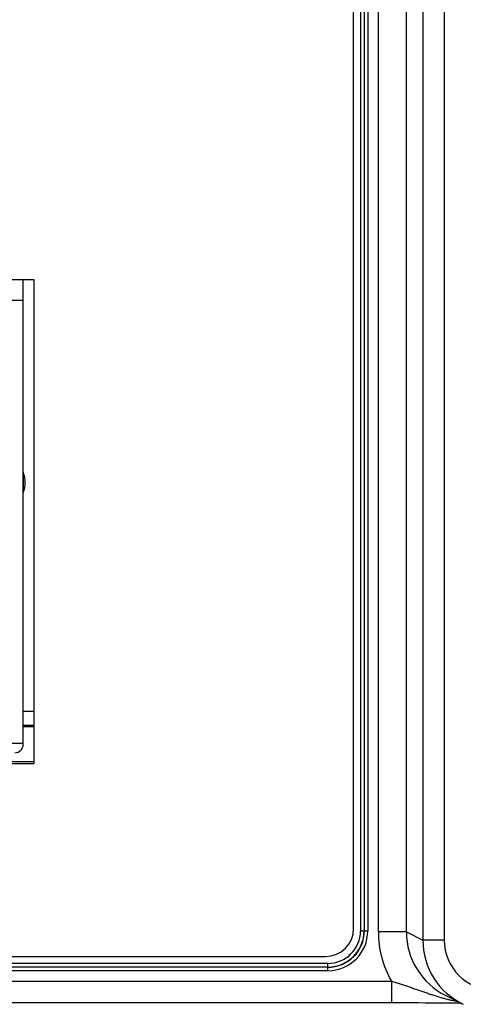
# Model space of a CAD drawing. Header units: inches. Extents: x 0 to 34, y 0 to 22.
# Tile 18 of 78: x 9.335 to 9.958, y 13.228 to 14.612. Entities that reach past the tile are written whole.
import ezdxf

# ---------------------------------------------------------------- set-up
doc = ezdxf.new("R2010")
doc.units = ezdxf.units.IN
doc.header["$LTSCALE"] = 1.87
doc.header["$MEASUREMENT"] = 0
doc.layers.get('0').update_dxf_attribs({"linetype": 'CONTINUOUS'})

msp = doc.modelspace()

# ---------------------------------------------------------------- linework, layer by layer
at = {"color": 7, "linetype": 'CONTINUOUS'}
for p, q in [((9.9012, 16.5863), (9.9012, 13.3179)), ((9.9312, 16.5863), (9.9312, 13.3179)), ((9.804, 13.3343), (9.804, 16.5699)), ((9.8137, 16.5733), (9.8137, 13.3309)), ((9.8186, 16.5733), (9.8186, 13.3309)), ((9.819, 16.5733), (9.819, 13.3309)), ((9.8239, 16.5733), (9.8239, 13.3309)), ((9.8387, 13.3295), (9.8387, 16.5748)), ((9.8781, 13.3295), (9.8781, 16.5748)), ((9.3553, 14.2463), (8.6954, 14.2463)), ((9.3398, 13.5931), (9.3398, 14.2463)), ((9.3553, 13.5663), (9.3553, 14.2463)), ((8.7099, 14.2175), (9.3398, 14.2175)), ((9.34, 13.9748), (9.34, 13.9476)), ((9.3398, 13.6397), (9.3553, 13.6397)), ((9.3398, 13.62), (9.3553, 13.62)), ((9.3553, 13.6175), (9.3398, 13.6175)), ((9.1282, 13.595), (9.3398, 13.595)), ((9.3553, 13.5683), (8.6954, 13.5683)), ((8.6954, 13.5663), (9.3553, 13.5663)), ((9.8137, 13.3309), (9.8239, 13.3309)), ((9.8781, 13.3295), (9.8387, 13.3295)), ((9.8781, 13.3295), (9.9012, 13.3179)), ((9.9312, 13.3179), (9.9012, 13.3179)), ((8.2692, 13.295), (9.7646, 13.295)), ((9.7679, 13.2851), (8.2656, 13.2851)), ((9.7679, 13.2801), (8.2656, 13.2801)), ((9.7679, 13.2798), (8.2656, 13.2798)), ((9.7679, 13.2749), (8.2656, 13.2749)), ((9.7679, 13.2749), (9.7679, 13.2851)), ((8.2648, 13.26), (9.8572, 13.26)), ((9.8572, 13.26), (9.8572, 13.23)), ((9.9334, 13.24), (9.9565, 13.2284)), ((8.2648, 13.23), (9.865, 13.23)), ((9.865, 13.23), (9.8775, 13.23)), ((9.8775, 13.23), (9.8862, 13.23)), ((9.8862, 13.23), (9.8953, 13.23)), ((9.8953, 13.23), (9.9047, 13.2299)), ((9.9047, 13.2299), (9.9145, 13.2299)), ((9.9145, 13.2299), (9.9246, 13.2298)), ((9.9246, 13.2298), (9.935, 13.2298)), ((9.935, 13.2298), (9.9457, 13.2297)), ((9.9457, 13.2297), (9.9541, 13.2296))]:
    msp.add_line(p, q, dxfattribs=at)
for centre, radius, start, end in [((9.3418, 13.9755), 0.00197, 180, 201.8109), ((9.3061, 13.9612), 0.0365, 338.1891, 21.8109), ((9.3418, 13.9469), 0.00197, 158.1891, 180), ((9.328, 13.5931), 0.0118, 270, 360), ((9.7646, 13.3343), 0.0394, 270, 360), ((9.7679, 13.3309), 0.056, 270, 360), ((9.7679, 13.3309), 0.0511, 270, 360), ((9.7679, 13.3309), 0.0508, 270, 360), ((9.7679, 13.3309), 0.0458, 270, 360), ((9.9781, 13.3295), 0.1394, 180.0003, 209.8729), ((9.9781, 13.3295), 0.1, 180.0069, 243.4422), ((10.0012, 13.3179), 0.1, 179.9988, 244.4131), ((10.0012, 13.3179), 0.07, 180.0056, 270.0019)]:
    msp.add_arc(centre, radius, start, end, dxfattribs=at)
msp.add_open_spline([(9.8572, 13.26), (9.8583, 13.2598), (9.8603, 13.2592), (9.8633, 13.2583), (9.8663, 13.2574), (9.8693, 13.2565), (9.8723, 13.2555), (9.8752, 13.2546), (9.8782, 13.2536), (9.8811, 13.2526), (9.884, 13.2516), (9.8869, 13.2506), (9.8897, 13.2496), (9.8926, 13.2486), (9.8954, 13.2476), (9.8992, 13.2462), (9.9039, 13.2446), (9.9095, 13.2426), (9.9152, 13.2408), (9.9208, 13.239), (9.9265, 13.2373), (9.9312, 13.236), (9.935, 13.235), (9.9388, 13.2341), (9.9436, 13.2331), (9.9474, 13.2323), (9.9494, 13.232)], degree=3, knots=[0, 0, 0, 0, 0.032732, 0.065419, 0.098026, 0.130527, 0.162902, 0.195142, 0.227238, 0.25919, 0.290998, 0.322668, 0.354205, 0.385617, 0.416913, 0.448102, 0.510197, 0.571975, 0.6335, 0.694831, 0.75602, 0.817107, 0.847619, 0.878115, 0.939072, 1, 1, 1, 1], dxfattribs=at)

doc.saveas('drawing.dxf')
